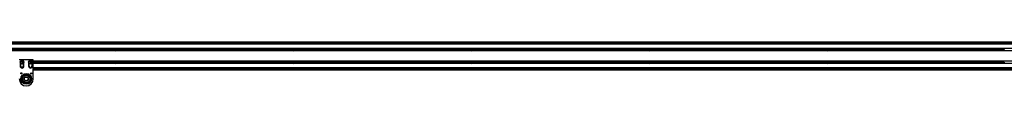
# Model space of a CAD drawing. Header units: millimetres. Extents: x 0 to 420, y 0 to 297.
# Tile 14 of 18: x 139.72 to 183.14, y 215.95 to 217.88. Entities that reach past the tile are written whole.
import ezdxf

# ---------------------------------------------------------------- set-up
doc = ezdxf.new("R2010")
doc.units = ezdxf.units.MM

msp = doc.modelspace()

# ---------------------------------------------------------------- linework, layer by layer
at = {"color": 7, "linetype": 'Continuous', "lineweight": 25}
for p, q in [((223.28544, 217.8776), (56.41771, 217.8776)), ((220.42474, 217.82188), (59.57526, 217.82188)), ((220.42474, 217.79093), (59.57526, 217.79093)), ((220.42474, 217.59466), (60.07056, 217.59466)), ((220.42474, 217.59157), (60.07056, 217.59157)), ((112.32497, 217.85284), (139.93809, 217.85284)), ((112.32497, 217.83427), (139.93809, 217.83427)), ((143.88081, 217.55566), (136.11919, 217.55566)), ((143.88081, 217.53089), (136.11919, 217.53089)), ((143.87913, 217.54328), (136.12087, 217.54328)), ((139.93809, 217.83427), (139.93809, 217.85284)), ((139.93809, 217.85284), (140, 217.85284)), ((140, 217.83427), (139.93809, 217.83427)), ((140, 217.85284), (140, 217.83427)), ((140, 217.83427), (140, 217.85284)), ((140, 217.85284), (140.06191, 217.85284)), ((140.06191, 217.83427), (140, 217.83427)), ((140.06191, 217.85284), (140.06191, 217.83427)), ((140.06191, 217.85284), (167.67503, 217.85284)), ((140.06191, 217.83427), (167.67503, 217.83427)), ((140.69824, 217.83427), (140.712, 217.82188)), ((140.77391, 217.82188), (140.78767, 217.83427)), ((143.90412, 217.58042), (143.88267, 217.54328)), ((143.88267, 217.54328), (143.90412, 217.50613)), ((143.94701, 217.58042), (143.90412, 217.58042)), ((143.90412, 217.50613), (143.94701, 217.50613)), ((143.96846, 217.54328), (143.94701, 217.58042)), ((143.94701, 217.50613), (143.96846, 217.54328)), ((151.73195, 217.55566), (143.97032, 217.55566)), ((151.73195, 217.53089), (143.97032, 217.53089)), ((151.73027, 217.54328), (143.972, 217.54328)), ((147.261, 217.83427), (147.27476, 217.82188)), ((147.33667, 217.82188), (147.35043, 217.83427)), ((151.75525, 217.58042), (151.73381, 217.54328)), ((151.73381, 217.54328), (151.75525, 217.50613)), ((151.79815, 217.58042), (151.75525, 217.58042)), ((151.75525, 217.50613), (151.79815, 217.50613)), ((151.8196, 217.54328), (151.79815, 217.58042)), ((151.79815, 217.50613), (151.8196, 217.54328)), ((159.58308, 217.55566), (151.82145, 217.55566)), ((159.58308, 217.53089), (151.82145, 217.53089)), ((159.5814, 217.54328), (151.82314, 217.54328)), ((153.82375, 217.83427), (153.83751, 217.82188)), ((153.89943, 217.82188), (153.91318, 217.83427)), ((159.60639, 217.58042), (159.58494, 217.54328)), ((159.58494, 217.54328), (159.60639, 217.50613)), ((159.64928, 217.58042), (159.60639, 217.58042)), ((159.60639, 217.50613), (159.64928, 217.50613)), ((159.67073, 217.54328), (159.64928, 217.58042)), ((159.64928, 217.50613), (159.67073, 217.54328)), ((167.43422, 217.55566), (159.67259, 217.55566)), ((167.43422, 217.53089), (159.67259, 217.53089)), ((167.43253, 217.54328), (159.67427, 217.54328)), ((160.38651, 217.83427), (160.40027, 217.82188)), ((160.46218, 217.82188), (160.47594, 217.83427)), ((166.94927, 217.83427), (166.96303, 217.82188)), ((167.02494, 217.82188), (167.0387, 217.83427)), ((167.45752, 217.58042), (167.43607, 217.54328)), ((167.43607, 217.54328), (167.45752, 217.50613)), ((167.50042, 217.58042), (167.45752, 217.58042)), ((167.45752, 217.50613), (167.50042, 217.50613)), ((167.52186, 217.54328), (167.50042, 217.58042)), ((167.50042, 217.50613), (167.52186, 217.54328)), ((175.28535, 217.55566), (167.52372, 217.55566)), ((175.28535, 217.53089), (167.52372, 217.53089)), ((175.28367, 217.54328), (167.5254, 217.54328)), ((167.67503, 217.83427), (167.67503, 217.85284)), ((167.67503, 217.85284), (167.73694, 217.85284)), ((167.73694, 217.83427), (167.67503, 217.83427)), ((167.73694, 217.83427), (167.73694, 217.85284)), ((167.73694, 217.85284), (167.79885, 217.85284)), ((167.73694, 217.85284), (167.73694, 217.83427)), ((167.79885, 217.83427), (167.73694, 217.83427)), ((167.79885, 217.85284), (167.79885, 217.83427)), ((167.79885, 217.85284), (195.41197, 217.85284)), ((167.79885, 217.83427), (195.41197, 217.83427)), ((168.43518, 217.83427), (168.44894, 217.82188)), ((168.51085, 217.82188), (168.52461, 217.83427)), ((174.99794, 217.83427), (175.01169, 217.82188)), ((175.07361, 217.82188), (175.08737, 217.83427)), ((175.30866, 217.58042), (175.28721, 217.54328)), ((175.28721, 217.54328), (175.30866, 217.50613)), ((175.35155, 217.58042), (175.30866, 217.58042)), ((175.30866, 217.50613), (175.35155, 217.50613)), ((175.373, 217.54328), (175.35155, 217.58042)), ((175.35155, 217.50613), (175.373, 217.54328)), ((183.13648, 217.55566), (175.37486, 217.55566)), ((183.13648, 217.53089), (175.37486, 217.53089)), ((183.1348, 217.54328), (175.37654, 217.54328)), ((181.56069, 217.83427), (181.57445, 217.82188)), ((181.63637, 217.82188), (181.65012, 217.83427)), ((220.42474, 217.49498), (60.07056, 217.49498)), ((220.42474, 217.49189), (60.07056, 217.49189)), ((140.32195, 217.09131), (139.70282, 217.09131)), ((140.32195, 216.25549), (140.32195, 217.09131)), ((139.74306, 216.98606), (139.74306, 216.8127)), ((139.77092, 216.8127), (139.77092, 216.92798)), ((139.8052, 217.02321), (139.78375, 216.98606)), ((139.78375, 216.98606), (139.8052, 216.94891)), ((139.84809, 217.02321), (139.8052, 217.02321)), ((139.8052, 216.94891), (139.84809, 216.94891)), ((139.86954, 216.98606), (139.84809, 217.02321)), ((139.84809, 216.94891), (139.86954, 216.98606)), ((139.88237, 216.92798), (139.88237, 216.8127)), ((139.91023, 216.8127), (139.91023, 216.98606)), ((140.11454, 216.98606), (140.11454, 216.8127)), ((140.1424, 216.8127), (140.1424, 216.92798)), ((140.17667, 217.02321), (140.15523, 216.98606)), ((140.15523, 216.98606), (140.17667, 216.94891)), ((140.21957, 217.02321), (140.17667, 217.02321)), ((140.17667, 216.94891), (140.21957, 216.94891)), ((140.24102, 216.98606), (140.21957, 217.02321)), ((140.21957, 216.94891), (140.24102, 216.98606)), ((140.25384, 216.92798), (140.25384, 216.8127)), ((140.2817, 216.8127), (140.2817, 216.98606)), ((220.42474, 217.03745), (140.32195, 217.03745)), ((220.42474, 217.03435), (140.32195, 217.03435)), ((143.88081, 216.99844), (140.32195, 216.99844)), ((143.87913, 216.98606), (140.32195, 216.98606)), ((143.88081, 216.97368), (140.32195, 216.97368)), ((220.42474, 216.93777), (140.32195, 216.93777)), ((220.42474, 216.93467), (140.32195, 216.93467)), ((220.42474, 216.73841), (140.32195, 216.73841)), ((220.42474, 216.70745), (140.32195, 216.70745)), ((140.32195, 216.6765), (222.74856, 216.6765)), ((140.32195, 216.65173), (223.28544, 216.65173)), ((143.90412, 217.02321), (143.88267, 216.98606)), ((143.88267, 216.98606), (143.90412, 216.94891)), ((143.94701, 217.02321), (143.90412, 217.02321)), ((143.90412, 216.94891), (143.94701, 216.94891)), ((143.96846, 216.98606), (143.94701, 217.02321)), ((143.94701, 216.94891), (143.96846, 216.98606)), ((151.73195, 216.99844), (143.97032, 216.99844)), ((151.73195, 216.97368), (143.97032, 216.97368)), ((151.73027, 216.98606), (143.972, 216.98606)), ((151.75525, 217.02321), (151.73381, 216.98606)), ((151.73381, 216.98606), (151.75525, 216.94891)), ((151.79815, 217.02321), (151.75525, 217.02321)), ((151.75525, 216.94891), (151.79815, 216.94891)), ((151.8196, 216.98606), (151.79815, 217.02321)), ((151.79815, 216.94891), (151.8196, 216.98606)), ((159.58308, 216.99844), (151.82145, 216.99844)), ((159.58308, 216.97368), (151.82145, 216.97368)), ((159.5814, 216.98606), (151.82314, 216.98606)), ((159.60639, 217.02321), (159.58494, 216.98606)), ((159.58494, 216.98606), (159.60639, 216.94891)), ((159.64928, 217.02321), (159.60639, 217.02321)), ((159.60639, 216.94891), (159.64928, 216.94891)), ((159.67073, 216.98606), (159.64928, 217.02321)), ((159.64928, 216.94891), (159.67073, 216.98606)), ((167.43422, 216.99844), (159.67259, 216.99844)), ((167.43422, 216.97368), (159.67259, 216.97368)), ((167.43253, 216.98606), (159.67427, 216.98606)), ((167.45752, 217.02321), (167.43607, 216.98606)), ((167.43607, 216.98606), (167.45752, 216.94891)), ((167.50042, 217.02321), (167.45752, 217.02321)), ((167.45752, 216.94891), (167.50042, 216.94891)), ((167.52186, 216.98606), (167.50042, 217.02321)), ((167.50042, 216.94891), (167.52186, 216.98606)), ((175.28535, 216.99844), (167.52372, 216.99844)), ((175.28535, 216.97368), (167.52372, 216.97368)), ((175.28367, 216.98606), (167.5254, 216.98606)), ((175.30866, 217.02321), (175.28721, 216.98606)), ((175.28721, 216.98606), (175.30866, 216.94891)), ((175.35155, 217.02321), (175.30866, 217.02321)), ((175.30866, 216.94891), (175.35155, 216.94891)), ((175.373, 216.98606), (175.35155, 217.02321)), ((175.35155, 216.94891), (175.373, 216.98606)), ((183.13648, 216.99844), (175.37486, 216.99844)), ((183.13648, 216.97368), (175.37486, 216.97368)), ((183.1348, 216.98606), (175.37654, 216.98606))]:
    msp.add_line(p, q, dxfattribs=at)
for centre, radius in [((139.82664, 216.98606), 0.08049), ((139.82664, 216.98606), 0.07677), ((140.19812, 216.98606), 0.08049), ((140.19812, 216.98606), 0.07677), ((139.79569, 216.49695), 0.026), ((140.01238, 216.25549), 0.23624), ((140.01238, 216.25549), 0.23624), ((140.01238, 216.25549), 0.2105), ((140.01238, 216.25549), 0.16716), ((140.01238, 216.25549), 0.10525), ((140.01238, 216.25549), 0.08049), ((140.22908, 216.49695), 0.026)]:
    msp.add_circle(centre, radius, dxfattribs=at)
for centre, radius, start, end in [((143.92557, 217.54328), 0.04643, 164.53399, 180), ((143.92557, 217.54328), 0.04643, 180, 195.46601), ((143.92557, 217.54328), 0.04643, 15.46601, 164.53399), ((143.92557, 217.54328), 0.04643, 195.46601, 344.53399), ((143.92557, 217.54328), 0.04643, 0, 15.46601), ((143.92557, 217.54328), 0.04643, 344.53399, 0), ((151.7767, 217.54328), 0.04643, 164.53399, 180), ((151.7767, 217.54328), 0.04643, 180, 195.46601), ((151.7767, 217.54328), 0.04643, 15.46601, 164.53399), ((151.7767, 217.54328), 0.04643, 195.46601, 344.53399), ((151.7767, 217.54328), 0.04643, 0, 15.46601), ((151.7767, 217.54328), 0.04643, 344.53399, 0), ((159.62784, 217.54328), 0.04643, 164.53399, 180), ((159.62784, 217.54328), 0.04643, 180, 195.46601), ((159.62784, 217.54328), 0.04643, 15.46601, 164.53399), ((159.62784, 217.54328), 0.04643, 195.46601, 344.53399), ((159.62784, 217.54328), 0.04643, 0, 15.46601), ((159.62784, 217.54328), 0.04643, 344.53399, 0), ((167.47897, 217.54328), 0.04643, 164.53399, 180), ((167.47897, 217.54328), 0.04643, 180, 195.46601), ((167.47897, 217.54328), 0.04643, 15.46601, 164.53399), ((167.47897, 217.54328), 0.04643, 195.46601, 344.53399), ((167.47897, 217.54328), 0.04643, 0, 15.46601), ((167.47897, 217.54328), 0.04643, 344.53399, 0), ((175.3301, 217.54328), 0.04643, 164.53399, 180), ((175.3301, 217.54328), 0.04643, 180, 195.46601), ((175.3301, 217.54328), 0.04643, 15.46601, 164.53399), ((175.3301, 217.54328), 0.04643, 195.46601, 344.53399), ((175.3301, 217.54328), 0.04643, 0, 15.46601), ((175.3301, 217.54328), 0.04643, 344.53399, 0), ((183.18124, 217.54328), 0.04643, 164.53399, 180), ((183.18124, 217.54328), 0.04643, 180, 195.46601), ((139.82664, 216.98606), 0.08358, 0, 180), ((140.19812, 216.98606), 0.08358, 0, 180), ((139.82664, 216.8127), 0.08358, 180, 0), ((139.82664, 216.8127), 0.05572, 180, 0), ((140.19812, 216.8127), 0.08358, 180, 0), ((140.19812, 216.8127), 0.05572, 180, 0), ((143.92557, 216.98606), 0.04643, 164.53399, 180), ((143.92557, 216.98606), 0.04643, 180, 195.46601), ((143.92557, 216.98606), 0.04643, 15.46601, 164.53399), ((143.92557, 216.98606), 0.04643, 195.46601, 344.53399), ((143.92557, 216.98606), 0.04643, 0, 15.46601), ((143.92557, 216.98606), 0.04643, 344.53399, 0), ((151.7767, 216.98606), 0.04643, 164.53399, 180), ((151.7767, 216.98606), 0.04643, 180, 195.46601), ((151.7767, 216.98606), 0.04643, 15.46601, 164.53399), ((151.7767, 216.98606), 0.04643, 195.46601, 344.53399), ((151.7767, 216.98606), 0.04643, 0, 15.46601), ((151.7767, 216.98606), 0.04643, 344.53399, 0), ((159.62784, 216.98606), 0.04643, 164.53399, 180), ((159.62784, 216.98606), 0.04643, 180, 195.46601), ((159.62784, 216.98606), 0.04643, 15.46601, 164.53399), ((159.62784, 216.98606), 0.04643, 195.46601, 344.53399), ((159.62784, 216.98606), 0.04643, 0, 15.46601), ((159.62784, 216.98606), 0.04643, 344.53399, 0), ((167.47897, 216.98606), 0.04643, 164.53399, 180), ((167.47897, 216.98606), 0.04643, 180, 195.46601), ((167.47897, 216.98606), 0.04643, 15.46601, 164.53399), ((167.47897, 216.98606), 0.04643, 195.46601, 344.53399), ((167.47897, 216.98606), 0.04643, 0, 15.46601), ((167.47897, 216.98606), 0.04643, 344.53399, 0), ((175.3301, 216.98606), 0.04643, 164.53399, 180), ((175.3301, 216.98606), 0.04643, 180, 195.46601), ((175.3301, 216.98606), 0.04643, 15.46601, 164.53399), ((175.3301, 216.98606), 0.04643, 195.46601, 344.53399), ((175.3301, 216.98606), 0.04643, 0, 15.46601), ((175.3301, 216.98606), 0.04643, 344.53399, 0), ((183.18124, 216.98606), 0.04643, 164.53399, 180), ((183.18124, 216.98606), 0.04643, 180, 195.46601), ((140.01238, 216.25549), 0.30956, 180, 0)]:
    msp.add_arc(centre, radius, start, end, dxfattribs=at)

doc.saveas('drawing.dxf')
